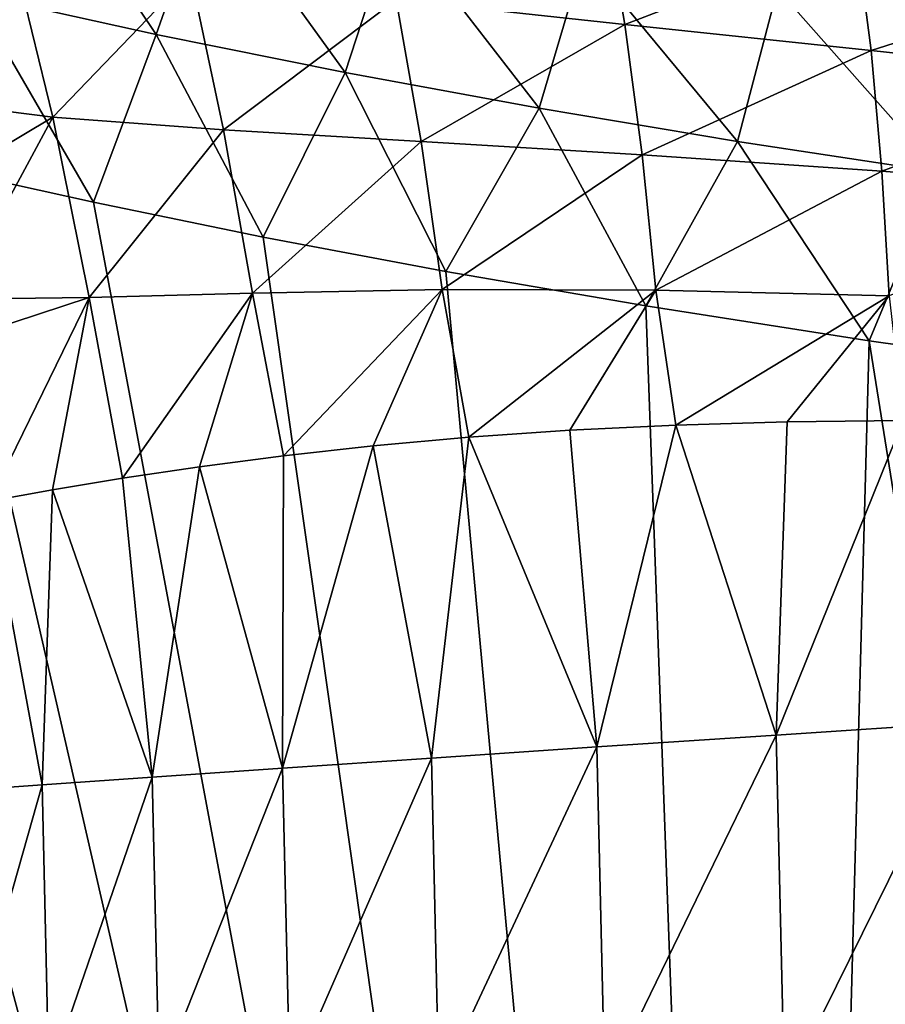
# Model space of a CAD drawing. Header units: metres. Extents: x -109 to 109, y -19 to 107.
# Tile 183 of 256: x 24.47 to 30.5, y 20.57 to 27.42. Entities that reach past the tile are written whole.
import ezdxf

# ---------------------------------------------------------------- set-up
doc = ezdxf.new("R2010")
doc.units = ezdxf.units.M
doc.layers.add('solid_21_412_310_XXX', color=7, linetype='CONTINUOUS')

msp = doc.modelspace()

# ---------------------------------------------------------------- linework, layer by layer
at = {"layer": 'solid_21_412_310_XXX'}
for points in [[(24.533468, 28.646622, 17.202816), (24.145267, 27.60313, 17.251545), (25.422325, 27.321136, 17.225122)], [(25.790783, 28.368734, 17.176783), (24.533468, 28.646622, 17.202816), (25.422325, 27.321136, 17.225122)], [(25.790783, 28.368734, 17.176783), (25.422325, 27.321136, 17.225122), (26.73752, 27.056011, 17.196383)], [(27.080637, 28.108162, 17.14842), (25.790783, 28.368734, 17.176783), (26.73752, 27.056011, 17.196383)], [(28.683617, 27.390673, -21.092461), (27.09358, 27.564764, -22.351164), (28.536201, 28.253082, -20.963343)], [(28.683617, 27.390673, -21.092461), (28.536201, 28.253082, -20.963343), (30.294506, 28.009912, -19.918705)], [(27.080637, 28.108162, 17.14842), (26.73752, 27.056011, 17.196383), (28.08744, 26.807751, 17.165358)], [(28.400198, 27.864708, 17.117836), (27.080637, 28.108162, 17.14842), (28.08744, 26.807751, 17.165358)], [(30.39879, 27.208153, -20.03442), (28.683617, 27.390673, -21.092461), (30.294506, 28.009912, -19.918705)], [(30.39879, 27.208153, -20.03442), (30.294506, 28.009912, -19.918705), (32.137745, 27.766516, -19.088745)], [(24.703093, 26.745169, -25.463057), (23.712269, 26.869427, -27.1558), (24.410883, 27.944057, -25.3664)], [(24.703093, 26.745169, -25.463057), (24.410883, 27.944057, -25.3664), (25.661167, 27.743025, -23.786251)], [(28.400198, 27.864708, 17.117836), (28.08744, 26.807751, 17.165358), (29.468485, 26.576382, 17.132101)], [(29.746523, 27.638208, 17.085154), (28.400198, 27.864708, 17.117836), (29.468485, 26.576382, 17.132101)], [(32.207973, 27.012014, -19.189291), (30.39879, 27.208153, -20.03442), (32.137745, 27.766516, -19.088745)], [(25.89176, 26.655924, -23.88413), (24.703093, 26.745169, -25.463057), (25.661167, 27.743025, -23.786251)], [(25.89176, 26.655924, -23.88413), (25.661167, 27.743025, -23.786251), (27.09358, 27.564764, -22.351164)], [(29.746523, 27.638208, 17.085154), (29.468485, 26.576382, 17.132101), (30.874937, 26.361412, 17.096693)], [(31.114784, 27.427986, 17.050476), (29.746523, 27.638208, 17.085154), (30.874937, 26.361412, 17.096693)], [(24.145267, 27.60313, 17.251545), (23.87114, 26.400019, 17.263041), (24.985195, 26.153061, 17.240404)], [(25.422325, 27.321136, 17.225122), (24.145267, 27.60313, 17.251545), (24.985195, 26.153061, 17.240404)], [(27.266403, 26.574951, -22.449484), (25.89176, 26.655924, -23.88413), (27.09358, 27.564764, -22.351164)], [(27.266403, 26.574951, -22.449484), (27.09358, 27.564764, -22.351164), (28.683617, 27.390673, -21.092461)], [(28.803806, 26.48337, -21.187906), (27.266403, 26.574951, -22.449484), (28.683617, 27.390673, -21.092461)], [(28.803806, 26.48337, -21.187906), (28.683617, 27.390673, -21.092461), (30.39879, 27.208153, -20.03442)], [(25.422325, 27.321136, 17.225122), (24.985195, 26.153061, 17.240404), (26.16781, 25.910999, 17.215244)], [(26.73752, 27.056011, 17.196383), (25.422325, 27.321136, 17.225122), (26.16781, 25.910999, 17.215244)], [(30.473658, 26.368616, -20.122339), (28.803806, 26.48337, -21.187906), (30.39879, 27.208153, -20.03442)], [(30.473658, 26.368616, -20.122339), (30.39879, 27.208153, -20.03442), (32.207973, 27.012014, -19.189291)], [(26.73752, 27.056011, 17.196383), (26.16781, 25.910999, 17.215244), (27.43832, 25.671772, 17.186918)], [(28.08744, 26.807751, 17.165358), (26.73752, 27.056011, 17.196383), (27.43832, 25.671772, 17.186918)], [(32.246052, 26.225683, -19.265669), (30.473658, 26.368616, -20.122339), (32.207973, 27.012014, -19.189291)], [(20.595625, 0.893529, 17.323612), (29.726748, 0.898924, 17.132509), (21.804319, 26.912794, 17.302299)], [(29.726748, 0.898924, 17.132509), (22.812944, 26.653164, 17.283585), (21.804319, 26.912794, 17.302299)], [(24.703093, 26.745169, -25.463057), (23.859015, 26.242559, -27.180048), (23.712269, 26.869427, -27.1558)], [(28.08744, 26.807751, 17.165358), (27.43832, 25.671772, 17.186918), (28.830051, 25.432135, 17.154348)], [(29.468485, 26.576382, 17.132101), (28.08744, 26.807751, 17.165358), (28.830051, 25.432135, 17.154348)], [(24.703093, 26.745169, -25.463057), (24.019077, 25.479565, -27.194798), (23.859015, 26.242559, -27.180048)], [(24.956343, 25.490534, -25.508791), (24.019077, 25.479565, -27.194798), (24.703093, 26.745169, -25.463057)], [(24.956343, 25.490534, -25.508791), (24.703093, 26.745169, -25.463057), (25.89176, 26.655924, -23.88413)], [(29.726748, 0.898924, 17.132509), (23.87114, 26.400019, 17.263041), (22.812944, 26.653164, 17.283585)], [(26.091835, 25.521439, -23.939539), (24.956343, 25.490534, -25.508791), (25.89176, 26.655924, -23.88413)], [(26.091835, 25.521439, -23.939539), (25.89176, 26.655924, -23.88413), (27.266403, 26.574951, -22.449484)], [(27.41326, 25.54508, -22.513657), (26.091835, 25.521439, -23.939539), (27.266403, 26.574951, -22.449484)], [(27.41326, 25.54508, -22.513657), (27.266403, 26.574951, -22.449484), (28.803806, 26.48337, -21.187906)], [(29.468485, 26.576382, 17.132101), (28.830051, 25.432135, 17.154348), (30.383383, 25.188974, 17.116093)], [(30.874937, 26.361412, 17.096693), (29.468485, 26.576382, 17.132101), (30.383383, 25.188974, 17.116093)], [(28.899574, 25.542366, -21.256432), (27.41326, 25.54508, -22.513657), (28.803806, 26.48337, -21.187906)], [(28.899574, 25.542366, -21.256432), (28.803806, 26.48337, -21.187906), (30.473658, 26.368616, -20.122339)], [(29.726748, 0.898924, 17.132509), (24.985195, 26.153061, 17.240404), (23.87114, 26.400019, 17.263041)], [(30.523758, 25.500816, -20.188837), (28.899574, 25.542366, -21.256432), (30.473658, 26.368616, -20.122339)], [(30.874937, 26.361412, 17.096693), (30.383383, 25.188974, 17.116093), (32.122681, 24.94212, 17.070873)], [(30.523758, 25.500816, -20.188837), (30.473658, 26.368616, -20.122339), (32.246052, 26.225683, -19.265669)], [(29.726748, 0.898924, 17.132509), (26.16781, 25.910999, 17.215244), (24.985195, 26.153061, 17.240404)], [(29.726748, 0.898924, 17.132509), (27.43832, 25.671772, 17.186918), (26.16781, 25.910999, 17.215244)], [(29.726748, 0.898924, 17.132509), (28.830051, 25.432135, 17.154348), (27.43832, 25.671772, 17.186918)], [(24.956343, 25.490534, -25.508791), (24.072683, 25.200386, -27.196703), (24.019077, 25.479565, -27.194798)], [(24.956343, 25.490534, -25.508791), (24.262564, 24.072601, -27.188665), (24.072683, 25.200386, -27.196703)], [(24.699888, 24.151518, -26.315781), (24.262564, 24.072601, -27.188665), (24.956343, 25.490534, -25.508791)], [(25.187639, 24.231934, -25.475159), (24.699888, 24.151518, -26.315781), (24.956343, 25.490534, -25.508791)], [(25.187639, 24.231934, -25.475159), (24.956343, 25.490534, -25.508791), (26.091835, 25.521439, -23.939539)], [(25.724297, 24.311489, -24.669434), (25.187639, 24.231934, -25.475159), (26.091835, 25.521439, -23.939539)], [(26.307171, 24.387482, -23.901102), (25.724297, 24.311489, -24.669434), (26.091835, 25.521439, -23.939539)], [(26.307171, 24.387482, -23.901102), (26.091835, 25.521439, -23.939539), (27.41326, 25.54508, -22.513657)], [(26.932676, 24.45702, -23.173735), (26.307171, 24.387482, -23.901102), (27.41326, 25.54508, -22.513657)], [(27.598097, 24.517429, -22.48984), (26.932676, 24.45702, -23.173735), (27.41326, 25.54508, -22.513657)], [(27.598097, 24.517429, -22.48984), (27.41326, 25.54508, -22.513657), (28.899574, 25.542366, -21.256432)], [(28.301233, 24.566528, -21.850163), (27.598097, 24.517429, -22.48984), (28.899574, 25.542366, -21.256432)], [(29.040001, 24.602869, -21.255259), (28.301233, 24.566528, -21.850163), (28.899574, 25.542366, -21.256432)], [(29.040001, 24.602869, -21.255259), (28.899574, 25.542366, -21.256432), (30.523758, 25.500816, -20.188837)], [(29.813698, 24.625479, -20.705544), (29.040001, 24.602869, -21.255259), (30.523758, 25.500816, -20.188837)], [(30.62208, 24.633596, -20.201412), (29.813698, 24.625479, -20.705544), (30.523758, 25.500816, -20.188837)], [(29.726748, 0.898924, 17.132509), (30.383383, 25.188974, 17.116093), (28.830051, 25.432135, 17.154348)], [(29.726748, 0.898924, 17.132509), (34.270294, 0.902435, 17.011562), (30.383383, 25.188974, 17.116093)], [(34.270294, 0.902435, 17.011562), (32.122681, 24.94212, 17.070873), (30.383383, 25.188974, 17.116093)], [(28.489319, 22.362741, -21.869732), (28.301233, 24.566528, -21.850163), (29.040001, 24.602869, -21.255259)], [(29.737597, 22.445608, -20.894253), (28.489319, 22.362741, -21.869732), (29.040001, 24.602869, -21.255259)], [(29.737597, 22.445608, -20.894253), (29.040001, 24.602869, -21.255259), (29.813698, 24.625479, -20.705544)], [(29.737597, 22.445608, -20.894253), (29.813698, 24.625479, -20.705544), (30.62208, 24.633596, -20.201412)], [(31.062767, 22.532932, -20.055479), (29.737597, 22.445608, -20.894253), (30.62208, 24.633596, -20.201412)], [(28.489319, 22.362741, -21.869732), (27.598097, 24.517429, -22.48984), (28.301233, 24.566528, -21.850163)], [(27.337946, 22.285648, -22.969667), (26.932676, 24.45702, -23.173735), (27.598097, 24.517429, -22.48984)], [(28.489319, 22.362741, -21.869732), (27.337946, 22.285648, -22.969667), (27.598097, 24.517429, -22.48984)], [(26.301867, 22.215549, -24.179251), (26.307171, 24.387482, -23.901102), (26.932676, 24.45702, -23.173735)], [(27.337946, 22.285648, -22.969667), (26.301867, 22.215549, -24.179251), (26.932676, 24.45702, -23.173735)], [(26.301867, 22.215549, -24.179251), (25.724297, 24.311489, -24.669434), (26.307171, 24.387482, -23.901102)], [(25.39488, 22.153393, -25.479305), (25.187639, 24.231934, -25.475159), (25.724297, 24.311489, -24.669434)], [(26.301867, 22.215549, -24.179251), (25.39488, 22.153393, -25.479305), (25.724297, 24.311489, -24.669434)], [(25.39488, 22.153393, -25.479305), (24.699888, 24.151518, -26.315781), (25.187639, 24.231934, -25.475159)], [(24.628149, 22.099955, -26.849167), (24.262564, 24.072601, -27.188665), (24.699888, 24.151518, -26.315781)], [(25.39488, 22.153393, -25.479305), (24.628149, 22.099955, -26.849167), (24.699888, 24.151518, -26.315781)], [(24.628149, 22.099955, -26.849167), (24.00688, 22.055643, -28.266565), (24.262564, 24.072601, -27.188665)], [(29.79435, 19.967051, -20.891518), (29.737597, 22.445608, -20.894253), (31.062767, 22.532932, -20.055479)], [(31.12188, 19.942806, -20.052679), (29.79435, 19.967051, -20.891518), (31.062767, 22.532932, -20.055479)], [(28.543829, 19.990059, -21.867012), (28.489319, 22.362741, -21.869732), (29.737597, 22.445608, -20.894253)], [(29.79435, 19.967051, -20.891518), (28.543829, 19.990059, -21.867012), (29.737597, 22.445608, -20.894253)], [(27.390358, 20.011465, -22.966919), (27.337946, 22.285648, -22.969667), (28.489319, 22.362741, -21.869732)], [(28.543829, 19.990059, -21.867012), (27.390358, 20.011465, -22.966919), (28.489319, 22.362741, -21.869732)], [(26.352352, 20.03093, -24.176428), (26.301867, 22.215549, -24.179251), (27.337946, 22.285648, -22.969667)], [(27.390358, 20.011465, -22.966919), (26.352352, 20.03093, -24.176428), (27.337946, 22.285648, -22.969667)], [(25.443636, 20.048189, -25.476376), (25.39488, 22.153393, -25.479305), (26.301867, 22.215549, -24.179251)], [(26.352352, 20.03093, -24.176428), (25.443636, 20.048189, -25.476376), (26.301867, 22.215549, -24.179251)], [(24.67539, 20.06303, -26.846104), (24.628149, 22.099955, -26.849167), (25.39488, 22.153393, -25.479305)], [(25.443636, 20.048189, -25.476376), (24.67539, 20.06303, -26.846104), (25.39488, 22.153393, -25.479305)], [(24.052834, 20.075336, -28.263351), (24.00688, 22.055643, -28.266565), (24.628149, 22.099955, -26.849167)], [(24.67539, 20.06303, -26.846104), (24.052834, 20.075336, -28.263351), (24.628149, 22.099955, -26.849167)]]:
    msp.add_3dface(points, dxfattribs=at)

doc.saveas('drawing.dxf')
